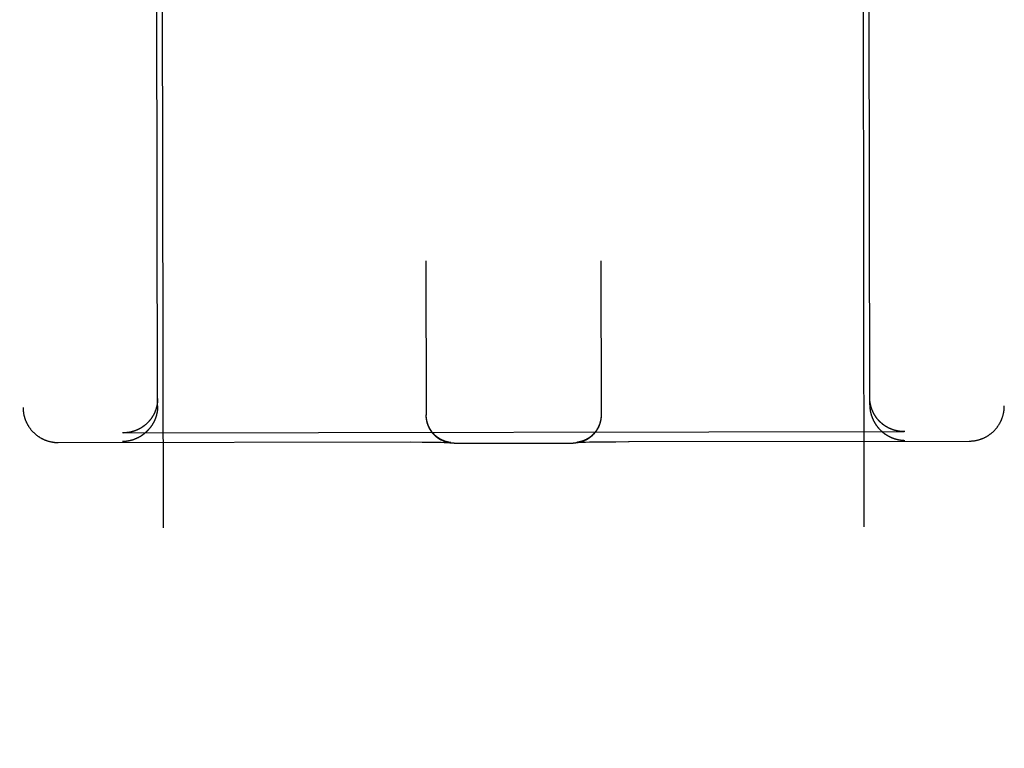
# Model space of a CAD drawing. Header units: inches. Extents: x 0 to 235, y 0 to 152.
# Tile 43 of 93: x 72.077 to 72.955, y 106.091 to 106.742. Entities that reach past the tile are written whole.
import ezdxf

# ---------------------------------------------------------------- set-up
doc = ezdxf.new("R2010")
doc.units = ezdxf.units.IN
doc.header["$LTSCALE"] = 12.916347
doc.header["$MEASUREMENT"] = 0
doc.linetypes.add('HIDDEN', pattern=[0.2, 0.1, -0.1])
doc.layers.add('02___PRT_ALL_AXES', color=7, linetype='CONTINUOUS')
doc.layers.add('DEFAULT_2', color=8, linetype='HIDDEN')

msp = doc.modelspace()

# ---------------------------------------------------------------- linework, layer by layer
at = {"layer": '02___PRT_ALL_AXES', "color": 8, "linetype": 'HIDDEN'}
for p, q in [((72.24997, 77.87229), (72.20326, 107.37225)), ((72.87497, 77.87328), (72.82826, 107.37324))]:
    msp.add_line(p, q, dxfattribs=at)
at = {"layer": 'DEFAULT_2', "color": 8, "linetype": 'HIDDEN'}
for p, q in [((72.07681, 108.29091), (72.07981, 106.39564)), ((72.95181, 108.29229), (72.95481, 106.39702)), ((72.19981, 106.39701), (72.19826, 107.37219)), ((72.83481, 106.39801), (72.83326, 107.37319)), ((72.4391, 106.52639), (72.43932, 106.38862)), ((72.5951, 106.52664), (72.59532, 106.38887)), ((72.43932, 106.38825), (72.43932, 106.38898)), ((72.43933, 106.38788), (72.43932, 106.38864)), ((72.43935, 106.38751), (72.43933, 106.38826)), ((72.43937, 106.38714), (72.43935, 106.38789)), ((72.59531, 106.38851), (72.5953, 106.38775)), ((72.59532, 106.38889), (72.59531, 106.38812)), ((72.59532, 106.38923), (72.59532, 106.38849)), ((72.16914, 106.37297), (72.16859, 106.37298)), ((72.16914, 106.37297), (72.86555, 106.37408)), ((72.86609, 106.37408), (72.86555, 106.37408)), ((72.11111, 106.36435), (72.42529, 106.36482)), ((72.42529, 106.36482), (72.43571, 106.36477)), ((72.43571, 106.36477), (72.44356, 106.3647)), ((72.44356, 106.3647), (72.44907, 106.36463)), ((72.44907, 106.36463), (72.45265, 106.36457)), ((72.45265, 106.36457), (72.45537, 106.3645)), ((72.45537, 106.3645), (72.45709, 106.36446)), ((72.45709, 106.36446), (72.45831, 106.36442)), ((72.45831, 106.36442), (72.45913, 106.36439)), ((72.4591, 106.36461), (72.45891, 106.36465)), ((72.45927, 106.36457), (72.4591, 106.36461)), ((72.45913, 106.36439), (72.45978, 106.36436)), ((72.45944, 106.36454), (72.45927, 106.36457)), ((72.4596, 106.36451), (72.45944, 106.36454)), ((72.45975, 106.36449), (72.4596, 106.36451)), ((72.45989, 106.36446), (72.45975, 106.36449)), ((72.45978, 106.36436), (72.46028, 106.36434)), ((72.46003, 106.36444), (72.45989, 106.36446)), ((72.46016, 106.36442), (72.46003, 106.36444)), ((72.46028, 106.3644), (72.46016, 106.36442)), ((72.4604, 106.36438), (72.46028, 106.3644)), ((72.46028, 106.36434), (72.46064, 106.36432)), ((72.46051, 106.36437), (72.4604, 106.36438)), ((72.46061, 106.36435), (72.46051, 106.36437)), ((72.46071, 106.36434), (72.46061, 106.36435)), ((72.46064, 106.36432), (72.46085, 106.36431)), ((72.46081, 106.36433), (72.46071, 106.36434)), ((72.46089, 106.36432), (72.46081, 106.36433)), ((72.46085, 106.36431), (72.461, 106.3643)), ((72.46097, 106.36431), (72.46089, 106.36432)), ((72.46104, 106.3643), (72.46097, 106.36431)), ((72.461, 106.3643), (72.46111, 106.36429)), ((72.46109, 106.3643), (72.46104, 106.3643)), ((72.46114, 106.36429), (72.46109, 106.3643)), ((72.46117, 106.36429), (72.46116, 106.36429)), ((72.46119, 106.36429), (72.46119, 106.36429)), ((72.46436, 106.36366), (72.57048, 106.36383)), ((72.57352, 106.36446), (72.57353, 106.36446)), ((72.57354, 106.36447), (72.57353, 106.36446)), ((72.57355, 106.36447), (72.5736, 106.36447)), ((72.57358, 106.36447), (72.57356, 106.36447)), ((72.5736, 106.36447), (72.57369, 106.36448)), ((72.57373, 106.36449), (72.57367, 106.36448)), ((72.57369, 106.36448), (72.57382, 106.36449)), ((72.5738, 106.36449), (72.57373, 106.36449)), ((72.57388, 106.3645), (72.5738, 106.36449)), ((72.57382, 106.36449), (72.57405, 106.3645)), ((72.57397, 106.36451), (72.57388, 106.3645)), ((72.57407, 106.36453), (72.57397, 106.36451)), ((72.57405, 106.3645), (72.57436, 106.36452)), ((72.57417, 106.36454), (72.57407, 106.36453)), ((72.57428, 106.36456), (72.57417, 106.36454)), ((72.5744, 106.36457), (72.57428, 106.36456)), ((72.57436, 106.36452), (72.57475, 106.36454)), ((72.57452, 106.36459), (72.5744, 106.36457)), ((72.57464, 106.36461), (72.57452, 106.36459)), ((72.57478, 106.36463), (72.57464, 106.36461)), ((72.57475, 106.36454), (72.57536, 106.36456)), ((72.57492, 106.36466), (72.57478, 106.36463)), ((72.57506, 106.36469), (72.57492, 106.36466)), ((72.57522, 106.36471), (72.57506, 106.36469)), ((72.57538, 106.36475), (72.57522, 106.36471)), ((72.57536, 106.36456), (72.57616, 106.3646)), ((72.57556, 106.36478), (72.57538, 106.36475)), ((72.57574, 106.36482), (72.57556, 106.36478)), ((72.57593, 106.36486), (72.57574, 106.36482)), ((72.57616, 106.3646), (72.57743, 106.36464)), ((72.57743, 106.36464), (72.57909, 106.36469)), ((72.57909, 106.36469), (72.58141, 106.36476)), ((72.58141, 106.36476), (72.58487, 106.36483)), ((72.58487, 106.36483), (72.59025, 106.36492)), ((72.59025, 106.36492), (72.59796, 106.36502)), ((72.59796, 106.36502), (72.60826, 106.36511)), ((72.62036, 106.36515), (72.92361, 106.36563))]:
    msp.add_line(p, q, dxfattribs=at)
for points in [[(72.1998, 106.40373), (72.1998, 106.40344), (72.19979, 106.40315), (72.19979, 106.40286), (72.19978, 106.40258), (72.19977, 106.40229), (72.19975, 106.40201), (72.19974, 106.40173), (72.19972, 106.40144), (72.19969, 106.40116), (72.19967, 106.40088), (72.19964, 106.40061), (72.19962, 106.40033), (72.19958, 106.40005), (72.19955, 106.39978), (72.19952, 106.3995), (72.19948, 106.39923), (72.19944, 106.39896), (72.19939, 106.39869), (72.19935, 106.39842), (72.1993, 106.39815), (72.19925, 106.39789), (72.1992, 106.39762), (72.19915, 106.39736), (72.19909, 106.3971), (72.19903, 106.39684), (72.19898, 106.39658), (72.19891, 106.39632), (72.19885, 106.39606), (72.19878, 106.39581), (72.19872, 106.39555), (72.19865, 106.3953), (72.19858, 106.39505), (72.1985, 106.3948), (72.19843, 106.39455), (72.19835, 106.39431), (72.19827, 106.39406), (72.19819, 106.39382), (72.19811, 106.39358), (72.19802, 106.39334), (72.19794, 106.3931), (72.19785, 106.39286), (72.19776, 106.39263), (72.19767, 106.39239), (72.19758, 106.39216), (72.19749, 106.39193), (72.19739, 106.3917), (72.19729, 106.39147), (72.1972, 106.39124), (72.1971, 106.39102), (72.19699, 106.3908), (72.19689, 106.39057), (72.19679, 106.39035), (72.19668, 106.39014), (72.19658, 106.38992), (72.19647, 106.3897), (72.19636, 106.38949), (72.19625, 106.38928), (72.19613, 106.38907), (72.19602, 106.38886), (72.19591, 106.38865), (72.19579, 106.38844), (72.19567, 106.38824), (72.19555, 106.38803), (72.19543, 106.38783), (72.19531, 106.38763), (72.19519, 106.38743), (72.19507, 106.38724), (72.19494, 106.38704), (72.19482, 106.38685), (72.19469, 106.38665), (72.19456, 106.38646), (72.19443, 106.38627), (72.19431, 106.38608), (72.19417, 106.3859), (72.19404, 106.38571), (72.19391, 106.38553), (72.19378, 106.38535), (72.19364, 106.38516), (72.1935, 106.38499), (72.19337, 106.38481), (72.19323, 106.38463), (72.19309, 106.38446), (72.19295, 106.38428), (72.19281, 106.38411), (72.19267, 106.38394), (72.19253, 106.38377), (72.19238, 106.3836), (72.19224, 106.38344), (72.1921, 106.38327), (72.19195, 106.38311), (72.1918, 106.38295), (72.19166, 106.38279), (72.19151, 106.38263), (72.19136, 106.38247), (72.19121, 106.38231), (72.19106, 106.38216), (72.19091, 106.38201), (72.19076, 106.38185), (72.1906, 106.3817), (72.19045, 106.38156), (72.1903, 106.38141), (72.19014, 106.38126), (72.18998, 106.38112), (72.18983, 106.38097), (72.18967, 106.38083), (72.18951, 106.38069), (72.18936, 106.38055), (72.1892, 106.38041), (72.18904, 106.38028), (72.18888, 106.38014), (72.18872, 106.38001), (72.18856, 106.37987), (72.18839, 106.37974), (72.18823, 106.37961), (72.18807, 106.37948), (72.1879, 106.37936), (72.18774, 106.37923), (72.18758, 106.37911), (72.18741, 106.37898), (72.18724, 106.37886), (72.18708, 106.37874), (72.18691, 106.37862), (72.18674, 106.37851), (72.18658, 106.37839), (72.18641, 106.37827), (72.18624, 106.37816), (72.18607, 106.37805), (72.1859, 106.37794), (72.18573, 106.37783), (72.18556, 106.37772), (72.18539, 106.37761), (72.18522, 106.3775), (72.18504, 106.3774), (72.18487, 106.3773), (72.1847, 106.37719), (72.18453, 106.37709), (72.18435, 106.37699), (72.18418, 106.3769), (72.184, 106.3768), (72.18383, 106.3767), (72.18365, 106.37661), (72.18348, 106.37652), (72.1833, 106.37642), (72.18313, 106.37633), (72.18295, 106.37624), (72.18277, 106.37616), (72.1826, 106.37607), (72.18242, 106.37598), (72.18224, 106.3759), (72.18206, 106.37582), (72.18188, 106.37573), (72.18171, 106.37565), (72.18153, 106.37558), (72.18135, 106.3755), (72.18117, 106.37542), (72.18099, 106.37534), (72.18081, 106.37527), (72.18063, 106.3752), (72.18045, 106.37513), (72.18027, 106.37506), (72.18009, 106.37499), (72.17991, 106.37492), (72.17973, 106.37485), (72.17954, 106.37479), (72.17936, 106.37472), (72.17918, 106.37466), (72.179, 106.3746), (72.17882, 106.37453), (72.17863, 106.37448), (72.17845, 106.37442), (72.17827, 106.37436), (72.17809, 106.3743), (72.1779, 106.37425), (72.17772, 106.3742), (72.17754, 106.37414), (72.17735, 106.37409), (72.17717, 106.37404), (72.17699, 106.37399), (72.1768, 106.37395), (72.17662, 106.3739), (72.17644, 106.37385), (72.17625, 106.37381), (72.17607, 106.37377), (72.17589, 106.37372), (72.1757, 106.37368), (72.17552, 106.37364), (72.17534, 106.37361), (72.17515, 106.37357), (72.17497, 106.37353), (72.17478, 106.3735), (72.1746, 106.37346), (72.17442, 106.37343), (72.17423, 106.3734), (72.17405, 106.37337), (72.17387, 106.37334), (72.17368, 106.37331), (72.1735, 106.37329), (72.17332, 106.37326), (72.17313, 106.37324)], [(72.19981, 106.39701), (72.19981, 106.39672), (72.1998, 106.39643), (72.1998, 106.39614), (72.19979, 106.39586), (72.19978, 106.39557), (72.19976, 106.39529), (72.19975, 106.395), (72.19973, 106.39472), (72.19971, 106.39444), (72.19968, 106.39416), (72.19966, 106.39388), (72.19963, 106.3936), (72.1996, 106.39332), (72.19956, 106.39305), (72.19953, 106.39277), (72.19949, 106.3925), (72.19945, 106.39223), (72.1994, 106.39196), (72.19936, 106.39168), (72.19931, 106.39142), (72.19926, 106.39115), (72.19921, 106.39088), (72.19916, 106.39062), (72.1991, 106.39035), (72.19905, 106.39009), (72.19899, 106.38983), (72.19892, 106.38957), (72.19886, 106.38931), (72.19879, 106.38905), (72.19873, 106.3888), (72.19866, 106.38854), (72.19859, 106.38829), (72.19851, 106.38804), (72.19844, 106.38779), (72.19836, 106.38754), (72.19828, 106.38729), (72.1982, 106.38704), (72.19812, 106.3868), (72.19804, 106.38656), (72.19795, 106.38631), (72.19786, 106.38607), (72.19777, 106.38584), (72.19768, 106.3856), (72.19759, 106.38536), (72.1975, 106.38513), (72.1974, 106.3849), (72.19731, 106.38466), (72.19721, 106.38443), (72.19711, 106.38421), (72.19701, 106.38398), (72.1969, 106.38375), (72.1968, 106.38353), (72.19669, 106.38331), (72.19659, 106.38309), (72.19648, 106.38287), (72.19637, 106.38265), (72.19626, 106.38243), (72.19615, 106.38222), (72.19603, 106.382), (72.19592, 106.38179), (72.1958, 106.38158), (72.19568, 106.38137), (72.19556, 106.38117), (72.19545, 106.38096), (72.19532, 106.38075), (72.1952, 106.38055), (72.19508, 106.38035), (72.19495, 106.38015), (72.19483, 106.37995), (72.1947, 106.37975), (72.19457, 106.37956), (72.19445, 106.37936), (72.19432, 106.37917), (72.19419, 106.37898), (72.19405, 106.37879), (72.19392, 106.3786), (72.19379, 106.37842), (72.19365, 106.37823), (72.19352, 106.37805), (72.19338, 106.37786), (72.19324, 106.37768), (72.1931, 106.3775), (72.19296, 106.37732), (72.19282, 106.37715), (72.19268, 106.37697), (72.19254, 106.3768), (72.1924, 106.37662), (72.19225, 106.37645), (72.19211, 106.37628), (72.19196, 106.37612), (72.19181, 106.37595), (72.19167, 106.37578), (72.19152, 106.37562), (72.19137, 106.37546), (72.19122, 106.37529), (72.19107, 106.37513), (72.19092, 106.37498), (72.19077, 106.37482), (72.19061, 106.37466), (72.19046, 106.37451), (72.19031, 106.37436), (72.19015, 106.3742), (72.19, 106.37405), (72.18984, 106.3739), (72.18968, 106.37376), (72.18953, 106.37361), (72.18937, 106.37347), (72.18921, 106.37332), (72.18905, 106.37318), (72.18889, 106.37304), (72.18873, 106.3729), (72.18857, 106.37276), (72.18841, 106.37262), (72.18824, 106.37249), (72.18808, 106.37235), (72.18792, 106.37222), (72.18775, 106.37209), (72.18759, 106.37196), (72.18742, 106.37183), (72.18726, 106.3717), (72.18709, 106.37158), (72.18692, 106.37145), (72.18676, 106.37133), (72.18659, 106.37121), (72.18642, 106.37109), (72.18625, 106.37097), (72.18608, 106.37085), (72.18591, 106.37073), (72.18574, 106.37061), (72.18557, 106.3705), (72.1854, 106.37039), (72.18523, 106.37027), (72.18506, 106.37016), (72.18488, 106.37005), (72.18471, 106.36995), (72.18454, 106.36984), (72.18436, 106.36973), (72.18419, 106.36963), (72.18402, 106.36953), (72.18384, 106.36943), (72.18367, 106.36932), (72.18349, 106.36923), (72.18331, 106.36913), (72.18314, 106.36903), (72.18296, 106.36894), (72.18279, 106.36884), (72.18261, 106.36875), (72.18243, 106.36866), (72.18225, 106.36857), (72.18207, 106.36848), (72.1819, 106.36839), (72.18172, 106.3683), (72.18154, 106.36822), (72.18136, 106.36813), (72.18118, 106.36805), (72.181, 106.36797), (72.18082, 106.36789), (72.18064, 106.36781), (72.18046, 106.36773), (72.18028, 106.36765), (72.1801, 106.36758), (72.17992, 106.3675), (72.17974, 106.36743), (72.17956, 106.36736), (72.17937, 106.36729), (72.17919, 106.36722), (72.17901, 106.36715), (72.17883, 106.36708), (72.17865, 106.36702), (72.17846, 106.36695), (72.17828, 106.36689), (72.1781, 106.36682), (72.17792, 106.36676), (72.17773, 106.3667), (72.17755, 106.36665), (72.17737, 106.36659), (72.17718, 106.36653), (72.177, 106.36648), (72.17682, 106.36642), (72.17663, 106.36637), (72.17645, 106.36632), (72.17627, 106.36627), (72.17608, 106.36622), (72.1759, 106.36617), (72.17572, 106.36612), (72.17553, 106.36608), (72.17535, 106.36603), (72.17516, 106.36599), (72.17498, 106.36595), (72.1748, 106.3659), (72.17461, 106.36586), (72.17443, 106.36583), (72.17425, 106.36579), (72.17406, 106.36575), (72.17388, 106.36572), (72.17369, 106.36568), (72.17351, 106.36565), (72.17333, 106.36562), (72.17314, 106.36558)], [(72.83541, 106.39863), (72.83536, 106.39889), (72.83531, 106.39916), (72.83526, 106.39943), (72.83521, 106.3997), (72.83517, 106.39997), (72.83513, 106.40024), (72.83509, 106.40051), (72.83505, 106.40078), (72.83502, 106.40106), (72.83499, 106.40133), (72.83496, 106.40161), (72.83493, 106.40189), (72.83491, 106.40217), (72.83488, 106.40245), (72.83486, 106.40273), (72.83485, 106.40301), (72.83483, 106.4033), (72.83482, 106.40358), (72.83481, 106.40387), (72.8348, 106.40416), (72.8348, 106.40444), (72.8348, 106.40473)], [(72.83481, 106.39801), (72.83481, 106.39772), (72.83481, 106.39744), (72.83482, 106.39715), (72.83483, 106.39686), (72.83484, 106.39658), (72.83486, 106.39629), (72.83487, 106.39601), (72.83489, 106.39573), (72.83492, 106.39545), (72.83494, 106.39517), (72.83497, 106.39489), (72.835, 106.39461), (72.83503, 106.39433), (72.83506, 106.39405), (72.8351, 106.39378), (72.83514, 106.39351), (72.83518, 106.39323), (72.83522, 106.39296), (72.83527, 106.39269), (72.83532, 106.39242), (72.83537, 106.39215), (72.83542, 106.39189), (72.83547, 106.39162), (72.83553, 106.39136), (72.83559, 106.3911), (72.83565, 106.39084), (72.83571, 106.39058), (72.83578, 106.39032), (72.83584, 106.39006), (72.83591, 106.3898), (72.83598, 106.38955), (72.83605, 106.3893), (72.83613, 106.38905), (72.8362, 106.3888), (72.83628, 106.38855), (72.83636, 106.3883), (72.83644, 106.38805), (72.83653, 106.38781), (72.83661, 106.38757), (72.8367, 106.38733), (72.83679, 106.38709), (72.83687, 106.38685), (72.83697, 106.38661), (72.83706, 106.38637), (72.83715, 106.38614), (72.83725, 106.38591), (72.83735, 106.38568), (72.83745, 106.38545), (72.83755, 106.38522), (72.83765, 106.38499), (72.83775, 106.38477), (72.83786, 106.38454), (72.83796, 106.38432), (72.83807, 106.3841), (72.83818, 106.38388), (72.83829, 106.38367), (72.8384, 106.38345), (72.83851, 106.38323), (72.83863, 106.38302), (72.83874, 106.38281), (72.83886, 106.3826), (72.83898, 106.38239), (72.8391, 106.38218), (72.83922, 106.38198), (72.83934, 106.38177), (72.83946, 106.38157), (72.83959, 106.38137), (72.83971, 106.38117), (72.83984, 106.38097), (72.83997, 106.38078), (72.84009, 106.38058), (72.84022, 106.38039), (72.84035, 106.38019), (72.84048, 106.38), (72.84062, 106.37981), (72.84075, 106.37963), (72.84089, 106.37944), (72.84102, 106.37925), (72.84116, 106.37907), (72.84129, 106.37889), (72.84143, 106.37871), (72.84157, 106.37853), (72.84171, 106.37835), (72.84185, 106.37817), (72.842, 106.378), (72.84214, 106.37783), (72.84228, 106.37765), (72.84243, 106.37748), (72.84257, 106.37731), (72.84272, 106.37715), (72.84287, 106.37698), (72.84301, 106.37681), (72.84316, 106.37665), (72.84331, 106.37649), (72.84346, 106.37633), (72.84361, 106.37617), (72.84376, 106.37601), (72.84392, 106.37585), (72.84407, 106.3757), (72.84422, 106.37554), (72.84438, 106.37539), (72.84453, 106.37524), (72.84469, 106.37509), (72.84485, 106.37494), (72.845, 106.37479), (72.84516, 106.37465), (72.84532, 106.3745), (72.84548, 106.37436), (72.84564, 106.37422), (72.8458, 106.37408), (72.84596, 106.37394), (72.84612, 106.3738), (72.84628, 106.37367), (72.84645, 106.37353), (72.84661, 106.3734), (72.84678, 106.37327), (72.84694, 106.37313), (72.84711, 106.373), (72.84727, 106.37288), (72.84744, 106.37275), (72.8476, 106.37262), (72.84777, 106.3725), (72.84794, 106.37238), (72.84811, 106.37225), (72.84828, 106.37213), (72.84844, 106.37201), (72.84861, 106.3719), (72.84878, 106.37178), (72.84896, 106.37166), (72.84913, 106.37155), (72.8493, 106.37144), (72.84947, 106.37133), (72.84964, 106.37122), (72.84981, 106.37111), (72.84999, 106.371), (72.85016, 106.37089), (72.85034, 106.37079), (72.85051, 106.37068), (72.85068, 106.37058), (72.85086, 106.37048), (72.85103, 106.37038), (72.85121, 106.37028), (72.85139, 106.37019), (72.85156, 106.37009), (72.85174, 106.36999), (72.85192, 106.3699), (72.85209, 106.36981), (72.85227, 106.36972), (72.85245, 106.36963), (72.85263, 106.36954), (72.85281, 106.36945), (72.85299, 106.36936), (72.85317, 106.36928), (72.85334, 106.3692), (72.85352, 106.36911), (72.8537, 106.36903), (72.85388, 106.36895), (72.85406, 106.36887), (72.85425, 106.3688), (72.85443, 106.36872), (72.85461, 106.36865), (72.85479, 106.36857), (72.85497, 106.3685), (72.85515, 106.36843), (72.85533, 106.36836), (72.85552, 106.36829), (72.8557, 106.36822), (72.85588, 106.36815), (72.85606, 106.36809), (72.85624, 106.36802), (72.85643, 106.36796), (72.85661, 106.3679), (72.85679, 106.36784), (72.85698, 106.36778), (72.85716, 106.36772), (72.85734, 106.36766), (72.85753, 106.36761), (72.85771, 106.36755), (72.85789, 106.3675), (72.85808, 106.36745), (72.85826, 106.3674), (72.85844, 106.36735), (72.85863, 106.3673), (72.85881, 106.36725), (72.859, 106.3672), (72.85918, 106.36716), (72.85936, 106.36711), (72.85955, 106.36707), (72.85973, 106.36703), (72.85991, 106.36699), (72.8601, 106.36695), (72.86028, 106.36691), (72.86047, 106.36687), (72.86065, 106.36684), (72.86083, 106.3668), (72.86102, 106.36677), (72.8612, 106.36674), (72.86138, 106.36671), (72.86157, 106.36667)], [(72.86555, 106.37408), (72.86538, 106.37408), (72.8652, 106.37408), (72.86502, 106.37408), (72.86484, 106.37408), (72.86466, 106.37409), (72.86447, 106.37409), (72.86429, 106.3741), (72.86411, 106.37411), (72.86393, 106.37412), (72.86375, 106.37413), (72.86357, 106.37414), (72.86338, 106.37415), (72.8632, 106.37416), (72.86302, 106.37417), (72.86284, 106.37419), (72.86265, 106.37421), (72.86247, 106.37422), (72.86229, 106.37424), (72.86211, 106.37426), (72.86192, 106.37428), (72.86174, 106.3743), (72.86156, 106.37433), (72.86137, 106.37435), (72.86119, 106.37438), (72.86101, 106.3744), (72.86082, 106.37443), (72.86064, 106.37446), (72.86045, 106.37449), (72.86027, 106.37452), (72.86009, 106.37455), (72.8599, 106.37458), (72.85972, 106.37462), (72.85954, 106.37465), (72.85935, 106.37469), (72.85917, 106.37473), (72.85898, 106.37477), (72.8588, 106.37481), (72.85862, 106.37485), (72.85843, 106.37489), (72.85825, 106.37493), (72.85806, 106.37498), (72.85788, 106.37502), (72.8577, 106.37507), (72.85751, 106.37512), (72.85733, 106.37517), (72.85715, 106.37522), (72.85696, 106.37527), (72.85678, 106.37532), (72.8566, 106.37538), (72.85642, 106.37543), (72.85623, 106.37549), (72.85605, 106.37555), (72.85587, 106.37561), (72.85569, 106.37567), (72.8555, 106.37573), (72.85532, 106.37579), (72.85514, 106.37585), (72.85496, 106.37592), (72.85478, 106.37599), (72.8546, 106.37605), (72.85441, 106.37612), (72.85423, 106.37619), (72.85405, 106.37626), (72.85387, 106.37634), (72.85369, 106.37641), (72.85351, 106.37648), (72.85333, 106.37656), (72.85315, 106.37664), (72.85297, 106.37672), (72.8528, 106.3768), (72.85262, 106.37688), (72.85244, 106.37696), (72.85226, 106.37704), (72.85208, 106.37713), (72.85191, 106.37722), (72.85173, 106.3773), (72.85155, 106.37739), (72.85138, 106.37748), (72.8512, 106.37757), (72.85102, 106.37767), (72.85085, 106.37776), (72.85067, 106.37785), (72.8505, 106.37795), (72.85032, 106.37805), (72.85015, 106.37815), (72.84998, 106.37825), (72.8498, 106.37835), (72.84963, 106.37845), (72.84946, 106.37856), (72.84929, 106.37866), (72.84911, 106.37877), (72.84894, 106.37888), (72.84877, 106.37899), (72.8486, 106.3791), (72.84843, 106.37921), (72.84826, 106.37932), (72.8481, 106.37944), (72.84793, 106.37955), (72.84776, 106.37967), (72.84759, 106.37979), (72.84743, 106.37991), (72.84726, 106.38003), (72.84709, 106.38015), (72.84693, 106.38028), (72.84676, 106.3804), (72.8466, 106.38053), (72.84644, 106.38066), (72.84627, 106.38078), (72.84611, 106.38092), (72.84595, 106.38105), (72.84579, 106.38118), (72.84563, 106.38132), (72.84547, 106.38145), (72.84531, 106.38159), (72.84515, 106.38173), (72.84499, 106.38187), (72.84483, 106.38201), (72.84468, 106.38215), (72.84452, 106.3823), (72.84437, 106.38244), (72.84421, 106.38259), (72.84406, 106.38274), (72.84391, 106.38289), (72.84375, 106.38304), (72.8436, 106.38319), (72.84345, 106.38335), (72.8433, 106.3835), (72.84315, 106.38366), (72.843, 106.38382), (72.84285, 106.38398), (72.84271, 106.38414), (72.84256, 106.3843), (72.84242, 106.38447), (72.84227, 106.38463), (72.84213, 106.3848), (72.84198, 106.38497), (72.84184, 106.38514), (72.8417, 106.38531), (72.84156, 106.38548), (72.84142, 106.38566), (72.84128, 106.38583), (72.84115, 106.38601), (72.84101, 106.38619), (72.84087, 106.38637), (72.84074, 106.38655), (72.84061, 106.38674), (72.84047, 106.38692), (72.84034, 106.38711), (72.84021, 106.38729), (72.84008, 106.38748), (72.83995, 106.38767), (72.83983, 106.38787), (72.8397, 106.38806), (72.83958, 106.38826), (72.83945, 106.38845), (72.83933, 106.38865), (72.83921, 106.38885), (72.83909, 106.38905), (72.83897, 106.38926), (72.83885, 106.38946), (72.83873, 106.38967), (72.83862, 106.38987), (72.8385, 106.39008), (72.83839, 106.39029), (72.83828, 106.39051), (72.83817, 106.39072), (72.83806, 106.39093), (72.83795, 106.39115), (72.83785, 106.39137), (72.83774, 106.39159), (72.83764, 106.39181), (72.83754, 106.39203), (72.83744, 106.39226), (72.83734, 106.39248), (72.83724, 106.39271), (72.83714, 106.39294), (72.83705, 106.39317), (72.83696, 106.3934), (72.83686, 106.39364), (72.83677, 106.39387), (72.83669, 106.39411), (72.8366, 106.39435), (72.83652, 106.39459), (72.83643, 106.39483), (72.83635, 106.39507), (72.83627, 106.39532), (72.83619, 106.39556), (72.83612, 106.39581), (72.83604, 106.39606), (72.83597, 106.39631), (72.8359, 106.39656), (72.83583, 106.39682), (72.83577, 106.39707), (72.8357, 106.39733), (72.83564, 106.39758), (72.83558, 106.39784), (72.83552, 106.3981), (72.83546, 106.39837), (72.83541, 106.39863)], [(72.92361, 106.36563), (72.92394, 106.36564), (72.9243, 106.36564), (72.92466, 106.36565), (72.92502, 106.36567), (72.92539, 106.36569), (72.92575, 106.36571), (72.92611, 106.36574), (72.92648, 106.36577), (72.92685, 106.36581), (72.92721, 106.36585), (72.92758, 106.36589), (72.92796, 106.36594), (72.92833, 106.366), (72.92871, 106.36606), (72.92908, 106.36613), (72.92946, 106.3662), (72.92985, 106.36627), (72.93024, 106.36636), (72.93063, 106.36645), (72.93103, 106.36654), (72.93143, 106.36664), (72.93183, 106.36675), (72.93224, 106.36687), (72.93265, 106.36699), (72.93306, 106.36712), (72.93347, 106.36725), (72.93389, 106.36739), (72.9343, 106.36754), (72.93471, 106.3677), (72.93512, 106.36786), (72.93553, 106.36802), (72.93594, 106.3682), (72.93634, 106.36838), (72.93674, 106.36856), (72.93714, 106.36875), (72.93753, 106.36894), (72.93793, 106.36914), (72.93832, 106.36935), (72.9387, 106.36956), (72.93909, 106.36978), (72.93947, 106.37), (72.93985, 106.37023), (72.94022, 106.37046), (72.94059, 106.3707), (72.94096, 106.37094), (72.94132, 106.37119), (72.94169, 106.37145), (72.94204, 106.3717), (72.9424, 106.37197), (72.94275, 106.37224), (72.9431, 106.37251), (72.94344, 106.37279), (72.94378, 106.37308), (72.94411, 106.37337), (72.94444, 106.37366), (72.94477, 106.37396), (72.94509, 106.37426), (72.94541, 106.37457), (72.94573, 106.37488), (72.94604, 106.3752), (72.94634, 106.37552), (72.94664, 106.37585), (72.94694, 106.37618), (72.94723, 106.37651), (72.94752, 106.37685), (72.9478, 106.3772), (72.94808, 106.37754), (72.94835, 106.3779), (72.94862, 106.37825), (72.94888, 106.37861), (72.94914, 106.37897), (72.94939, 106.37934), (72.94964, 106.37971), (72.94988, 106.38008), (72.95012, 106.38046), (72.95035, 106.38084), (72.95058, 106.38123), (72.9508, 106.38161), (72.95101, 106.382), (72.95122, 106.3824), (72.95143, 106.3828), (72.95163, 106.3832), (72.95182, 106.3836), (72.95201, 106.384), (72.95219, 106.38441), (72.95236, 106.38482), (72.95253, 106.38524), (72.9527, 106.38565), (72.95286, 106.38607), (72.95301, 106.38649), (72.95315, 106.38692), (72.9533, 106.38734), (72.95343, 106.38777), (72.95356, 106.3882), (72.95368, 106.38863), (72.9538, 106.38906), (72.95391, 106.3895), (72.95401, 106.38993), (72.95411, 106.39037), (72.9542, 106.39081), (72.95428, 106.39125), (72.95436, 106.39169), (72.95443, 106.39213), (72.9545, 106.39258), (72.95456, 106.39302), (72.95461, 106.39347), (72.95466, 106.39391), (72.9547, 106.39436), (72.95473, 106.39481), (72.95476, 106.39526), (72.95478, 106.39571), (72.9548, 106.39615), (72.95481, 106.3966), (72.95481, 106.39702)], [(72.07981, 106.39564), (72.07981, 106.39522), (72.07982, 106.39477), (72.07984, 106.39432), (72.07986, 106.39387), (72.07989, 106.39342), (72.07993, 106.39298), (72.07997, 106.39253), (72.08002, 106.39208), (72.08007, 106.39164), (72.08013, 106.39119), (72.0802, 106.39075), (72.08027, 106.39031), (72.08035, 106.38987), (72.08044, 106.38943), (72.08053, 106.38899), (72.08063, 106.38855), (72.08073, 106.38812), (72.08085, 106.38768), (72.08096, 106.38725), (72.08109, 106.38682), (72.08122, 106.38639), (72.08135, 106.38596), (72.08149, 106.38554), (72.08164, 106.38512), (72.08179, 106.3847), (72.08195, 106.38428), (72.08212, 106.38386), (72.08229, 106.38345), (72.08247, 106.38304), (72.08265, 106.38263), (72.08284, 106.38223), (72.08303, 106.38183), (72.08323, 106.38143), (72.08344, 106.38103), (72.08365, 106.38064), (72.08386, 106.38025), (72.08409, 106.37986), (72.08431, 106.37948), (72.08455, 106.3791), (72.08478, 106.37872), (72.08503, 106.37835), (72.08528, 106.37798), (72.08553, 106.37761), (72.08579, 106.37725), (72.08605, 106.37689), (72.08632, 106.37654), (72.08659, 106.37619), (72.08687, 106.37584), (72.08716, 106.3755), (72.08744, 106.37516), (72.08774, 106.37483), (72.08803, 106.3745), (72.08834, 106.37417), (72.08864, 106.37385), (72.08895, 106.37354), (72.08927, 106.37322), (72.08959, 106.37292), (72.08991, 106.37261), (72.09024, 106.37232), (72.09057, 106.37202), (72.09091, 106.37173), (72.09125, 106.37145), (72.09159, 106.37117), (72.09194, 106.3709), (72.09229, 106.37063), (72.09264, 106.37037), (72.093, 106.37011), (72.09336, 106.36986), (72.09373, 106.36961), (72.0941, 106.36937), (72.09447, 106.36913), (72.09484, 106.3689), (72.09522, 106.36867), (72.0956, 106.36845), (72.09599, 106.36823), (72.09637, 106.36802), (72.09676, 106.36782), (72.09716, 106.36762), (72.09755, 106.36743), (72.09795, 106.36724), (72.09835, 106.36706), (72.09875, 106.36688), (72.09916, 106.36671), (72.09956, 106.36654), (72.09998, 106.36638), (72.10039, 106.36623), (72.10081, 106.36608), (72.10123, 106.36594), (72.10165, 106.3658), (72.10207, 106.36567), (72.10249, 106.36555), (72.1029, 106.36543), (72.1033, 106.36533), (72.1037, 106.36523), (72.10409, 106.36514), (72.10448, 106.36505), (72.10487, 106.36497), (72.10525, 106.36489), (72.10563, 106.36482), (72.10601, 106.36476), (72.10639, 106.3647), (72.10676, 106.36464), (72.10714, 106.36459), (72.10751, 106.36455), (72.10787, 106.36451), (72.10824, 106.36447), (72.10861, 106.36444), (72.10897, 106.36442), (72.10933, 106.36439), (72.1097, 106.36438), (72.11006, 106.36436), (72.11042, 106.36435), (72.11078, 106.36435), (72.11111, 106.36435)], [(72.45891, 106.36465), (72.45871, 106.36469), (72.4586, 106.36472), (72.4585, 106.36474), (72.45839, 106.36477), (72.45827, 106.3648), (72.45815, 106.36483), (72.45803, 106.36486), (72.4579, 106.36489), (72.45777, 106.36492), (72.45763, 106.36496), (72.45748, 106.365), (72.45734, 106.36504), (72.45719, 106.36509), (72.45703, 106.36513), (72.45687, 106.36518), (72.45671, 106.36523), (72.45654, 106.36529), (72.45637, 106.36534), (72.45619, 106.3654), (72.45601, 106.36547), (72.45582, 106.36553), (72.45563, 106.3656), (72.45543, 106.36567), (72.45523, 106.36575), (72.45503, 106.36583), (72.45481, 106.36592), (72.4546, 106.36601), (72.45437, 106.3661), (72.45415, 106.3662), (72.45392, 106.36631), (72.45368, 106.36641), (72.45344, 106.36653), (72.4532, 106.36665), (72.45295, 106.36677), (72.4527, 106.3669), (72.45244, 106.36704), (72.45217, 106.36718), (72.4519, 106.36734), (72.45163, 106.3675), (72.45134, 106.36767), (72.45106, 106.36784), (72.45077, 106.36803), (72.45047, 106.36822), (72.45018, 106.36842), (72.44988, 106.36862), (72.44959, 106.36883), (72.4493, 106.36905), (72.449, 106.36927), (72.44871, 106.3695), (72.44843, 106.36973), (72.44814, 106.36997), (72.44786, 106.37021), (72.44759, 106.37046), (72.44731, 106.37071), (72.44704, 106.37096), (72.44678, 106.37122), (72.44652, 106.37148), (72.44626, 106.37175), (72.446, 106.37202), (72.44575, 106.37229), (72.4455, 106.37257), (72.44526, 106.37285), (72.44502, 106.37314), (72.44478, 106.37343), (72.44455, 106.37372), (72.44433, 106.37402), (72.44411, 106.37432), (72.44389, 106.37462), (72.44367, 106.37493), (72.44347, 106.37524), (72.44326, 106.37555), (72.44306, 106.37587), (72.44287, 106.37619), (72.44268, 106.37651), (72.44249, 106.37683), (72.44231, 106.37716), (72.44214, 106.37749), (72.44197, 106.37783), (72.4418, 106.37816), (72.44164, 106.3785), (72.44149, 106.37884), (72.44134, 106.37918), (72.44119, 106.37953), (72.44105, 106.37987), (72.44092, 106.38022), (72.44079, 106.38057), (72.44067, 106.38093), (72.44055, 106.38128), (72.44044, 106.38164), (72.44033, 106.382), (72.44023, 106.38236), (72.44013, 106.38272), (72.44004, 106.38308), (72.43995, 106.38345), (72.43987, 106.38381), (72.43979, 106.38418), (72.43972, 106.38455), (72.43966, 106.38491), (72.4396, 106.38528), (72.43955, 106.38565), (72.4395, 106.38603), (72.43946, 106.3864), (72.43942, 106.38677), (72.43939, 106.38714), (72.43937, 106.38752)], [(72.5953, 106.38814), (72.59528, 106.38738), (72.59525, 106.387), (72.59522, 106.38663), (72.59519, 106.38627), (72.59515, 106.3859), (72.5951, 106.38554), (72.59505, 106.38517), (72.59499, 106.3848), (72.59493, 106.38444), (72.59487, 106.38408), (72.59479, 106.38372), (72.59472, 106.38337), (72.59464, 106.38301), (72.59455, 106.38266), (72.59445, 106.3823), (72.59436, 106.38195), (72.59425, 106.3816), (72.59415, 106.38126), (72.59404, 106.38091), (72.59392, 106.38057), (72.59379, 106.38023), (72.59366, 106.37988), (72.59353, 106.37954), (72.5934, 106.37921), (72.59326, 106.37888), (72.59311, 106.37856), (72.59296, 106.37823), (72.59281, 106.3779), (72.59265, 106.37758), (72.59248, 106.37725), (72.59231, 106.37692), (72.59213, 106.37661), (72.59195, 106.3763), (72.59177, 106.37598), (72.59158, 106.37567), (72.59138, 106.37536), (72.59119, 106.37506), (72.59098, 106.37475), (72.59077, 106.37445), (72.59056, 106.37416), (72.59035, 106.37387), (72.59013, 106.37358), (72.58991, 106.37329), (72.58968, 106.37301), (72.58944, 106.37272), (72.58921, 106.37245), (72.58898, 106.37219), (72.58874, 106.37192), (72.58849, 106.37166), (72.58824, 106.37139), (72.58798, 106.37113), (72.58772, 106.37088), (72.58746, 106.37063), (72.5872, 106.37039), (72.58694, 106.37015), (72.58667, 106.36991), (72.58639, 106.36968), (72.58611, 106.36944), (72.58582, 106.36921), (72.58554, 106.36899), (72.58525, 106.36877), (72.58495, 106.36856), (72.58465, 106.36834), (72.58435, 106.36814), (72.58405, 106.36793), (72.58374, 106.36773), (72.58343, 106.36754), (72.58311, 106.36735), (72.5828, 106.36716), (72.58248, 106.36699), (72.58216, 106.36681), (72.58184, 106.36664), (72.58151, 106.36647), (72.58118, 106.36631), (72.58084, 106.36615), (72.58051, 106.366), (72.58018, 106.36585), (72.57985, 106.36571), (72.57951, 106.36558), (72.57916, 106.36544), (72.57882, 106.36531), (72.57847, 106.36519), (72.57813, 106.36508), (72.57778, 106.36496), (72.57743, 106.36486), (72.57707, 106.36476), (72.57672, 106.36466), (72.57636, 106.36457), (72.576, 106.36448), (72.57564, 106.3644), (72.57528, 106.36432), (72.57492, 106.36425), (72.57455, 106.36419), (72.57419, 106.36413), (72.57382, 106.36407), (72.57345, 106.36402), (72.57308, 106.36398), (72.57271, 106.36394), (72.57234, 106.36391), (72.57197, 106.36388), (72.5716, 106.36386), (72.57123, 106.36384), (72.57086, 106.36383), (72.57048, 106.36383)], [(72.59528, 106.38777), (72.59526, 106.38739), (72.59523, 106.38702), (72.59519, 106.38665), (72.59515, 106.38628), (72.5951, 106.38591), (72.59505, 106.38554), (72.59499, 106.38517), (72.59493, 106.3848), (72.59486, 106.38443), (72.59479, 106.38407), (72.59471, 106.3837), (72.59463, 106.38334), (72.59454, 106.38298), (72.59444, 106.38262), (72.59434, 106.38226), (72.59423, 106.3819), (72.59412, 106.38154), (72.594, 106.38119), (72.59388, 106.38084), (72.59375, 106.38048), (72.59362, 106.38014), (72.59348, 106.37979), (72.59334, 106.37944), (72.59319, 106.3791), (72.59304, 106.37876), (72.59288, 106.37842), (72.59272, 106.37809), (72.59255, 106.37776), (72.59238, 106.37742), (72.5922, 106.3771), (72.59202, 106.37677), (72.59183, 106.37645), (72.59163, 106.37613), (72.59144, 106.37581), (72.59124, 106.3755), (72.59103, 106.37519), (72.59082, 106.37488), (72.5906, 106.37458), (72.59038, 106.37428), (72.59016, 106.37398), (72.58993, 106.37369), (72.5897, 106.3734), (72.58946, 106.37311), (72.58922, 106.37283), (72.58897, 106.37255), (72.58872, 106.37227), (72.58847, 106.372), (72.58821, 106.37174), (72.58795, 106.37147), (72.58769, 106.37121), (72.58742, 106.37096), (72.58715, 106.37071), (72.58687, 106.37046), (72.5866, 106.37022), (72.58631, 106.36998), (72.58603, 106.36975), (72.58574, 106.36952), (72.58545, 106.3693), (72.58516, 106.36908), (72.58486, 106.36887), (72.58457, 106.36866), (72.58428, 106.36846), (72.58398, 106.36827), (72.5837, 106.36808), (72.58341, 106.3679), (72.58313, 106.36773), (72.58285, 106.36757), (72.58258, 106.36742), (72.58232, 106.36727), (72.58206, 106.36713), (72.5818, 106.367), (72.58156, 106.36687), (72.58131, 106.36675), (72.58107, 106.36664), (72.58084, 106.36653), (72.58061, 106.36642), (72.58038, 106.36632), (72.58016, 106.36623), (72.57994, 106.36613), (72.57973, 106.36605), (72.57952, 106.36596), (72.57932, 106.36589), (72.57912, 106.36581), (72.57893, 106.36574), (72.57874, 106.36567), (72.57856, 106.36561), (72.57838, 106.36555), (72.57821, 106.36549), (72.57804, 106.36544), (72.57788, 106.36538), (72.57772, 106.36534), (72.57756, 106.36529), (72.57741, 106.36524), (72.57726, 106.3652), (72.57712, 106.36516), (72.57698, 106.36512), (72.57685, 106.36509), (72.57672, 106.36505), (72.57659, 106.36502), (72.57647, 106.36499), (72.57636, 106.36496), (72.57625, 106.36493), (72.57614, 106.36491), (72.57603, 106.36488), (72.57593, 106.36486)], [(72.46436, 106.36366), (72.46399, 106.36366), (72.46362, 106.36367), (72.46325, 106.36368), (72.46288, 106.3637), (72.46251, 106.36372), (72.46215, 106.36375), (72.46178, 106.36379), (72.46142, 106.36383), (72.46105, 106.36387), (72.46069, 106.36392), (72.46032, 106.36398), (72.45996, 106.36404), (72.4596, 106.36411), (72.45924, 106.36418), (72.45889, 106.36426), (72.45853, 106.36434), (72.45818, 106.36442), (72.45783, 106.36452), (72.45747, 106.36461), (72.45712, 106.36472), (72.45678, 106.36482), (72.45643, 106.36493), (72.45609, 106.36505), (72.45575, 106.36518), (72.45541, 106.3653), (72.45507, 106.36543), (72.45474, 106.36557), (72.45441, 106.36571), (72.45407, 106.36586), (72.45374, 106.36601), (72.45341, 106.36616), (72.45309, 106.36632), (72.45278, 106.36648), (72.45246, 106.36665), (72.45214, 106.36683), (72.45182, 106.36701), (72.45151, 106.36719), (72.45121, 106.36737), (72.45091, 106.36756), (72.45061, 106.36776), (72.4503, 106.36796), (72.45, 106.36816), (72.44971, 106.36837), (72.44942, 106.36858), (72.44914, 106.3688), (72.44886, 106.36901), (72.44858, 106.36924), (72.4483, 106.36947), (72.44802, 106.3697), (72.44775, 106.36994), (72.44749, 106.37018), (72.44723, 106.37041), (72.44697, 106.37066), (72.44671, 106.37091), (72.44646, 106.37117), (72.4462, 106.37143), (72.44596, 106.37169), (72.44572, 106.37196), (72.44548, 106.37223), (72.44524, 106.3725), (72.44501, 106.37278), (72.44478, 106.37306), (72.44456, 106.37335), (72.44434, 106.37363), (72.44412, 106.37392), (72.44391, 106.37422), (72.4437, 106.37452), (72.4435, 106.37482), (72.4433, 106.37512), (72.44311, 106.37542), (72.44292, 106.37574), (72.44273, 106.37605), (72.44255, 106.37636), (72.44238, 106.37668), (72.44221, 106.377), (72.44204, 106.37732), (72.44187, 106.37765), (72.44172, 106.37798), (72.44156, 106.37831), (72.44142, 106.37864), (72.44127, 106.37897), (72.44113, 106.37931), (72.441, 106.37965), (72.44087, 106.37999), (72.44075, 106.38033), (72.44063, 106.38068), (72.44051, 106.38102), (72.44041, 106.38137), (72.4403, 106.38173), (72.4402, 106.38208), (72.44011, 106.38243), (72.44002, 106.38278), (72.43994, 106.38314), (72.43986, 106.3835), (72.43979, 106.38386), (72.43972, 106.38422), (72.43965, 106.38458), (72.4396, 106.38495), (72.43955, 106.38531), (72.4395, 106.38567), (72.43946, 106.38604), (72.43942, 106.38641), (72.43939, 106.38678), (72.43937, 106.38714)], [(72.17313, 106.37324), (72.17295, 106.37321), (72.17277, 106.37319), (72.17258, 106.37317), (72.1724, 106.37315), (72.17222, 106.37313), (72.17203, 106.37311), (72.17185, 106.3731), (72.17167, 106.37308), (72.17149, 106.37307), (72.1713, 106.37305), (72.17112, 106.37304), (72.17094, 106.37303), (72.17076, 106.37302), (72.17058, 106.37301), (72.1704, 106.373), (72.17021, 106.37299), (72.17003, 106.37299), (72.16985, 106.37298), (72.16967, 106.37298), (72.16949, 106.37298), (72.16931, 106.37297)], [(72.17314, 106.36558), (72.17296, 106.36556), (72.17278, 106.36553), (72.17259, 106.3655), (72.17241, 106.36547), (72.17223, 106.36545), (72.17205, 106.36542), (72.17186, 106.3654), (72.17168, 106.36538), (72.1715, 106.36536), (72.17132, 106.36534), (72.17113, 106.36532), (72.17095, 106.3653), (72.17077, 106.36528), (72.17059, 106.36527), (72.17041, 106.36525), (72.17023, 106.36524), (72.17005, 106.36523), (72.16987, 106.36522), (72.16968, 106.36521), (72.1695, 106.3652), (72.16932, 106.36519), (72.16914, 106.36518), (72.16897, 106.36518), (72.16879, 106.36517), (72.16861, 106.36517)], [(72.46111, 106.36429), (72.46117, 106.36429), (72.46118, 106.36429)], [(72.57367, 106.36448), (72.57362, 106.36447), (72.57359, 106.36447)], [(72.60826, 106.36511), (72.61979, 106.36515), (72.62036, 106.36515)], [(72.86157, 106.36667), (72.86175, 106.36665), (72.86193, 106.36662), (72.86212, 106.36659), (72.8623, 106.36656), (72.86248, 106.36654), (72.86267, 106.36652), (72.86285, 106.36649), (72.86303, 106.36647), (72.86321, 106.36645), (72.8634, 106.36643), (72.86358, 106.36641), (72.86376, 106.3664), (72.86394, 106.36638), (72.86412, 106.36637), (72.86431, 106.36635), (72.86449, 106.36634), (72.86467, 106.36633), (72.86485, 106.36632), (72.86503, 106.36631), (72.86521, 106.3663), (72.86539, 106.36629), (72.86557, 106.36628), (72.86575, 106.36628), (72.86593, 106.36628), (72.86611, 106.36627)]]:
    msp.add_lwpolyline(points, dxfattribs=at)

doc.saveas('drawing.dxf')
